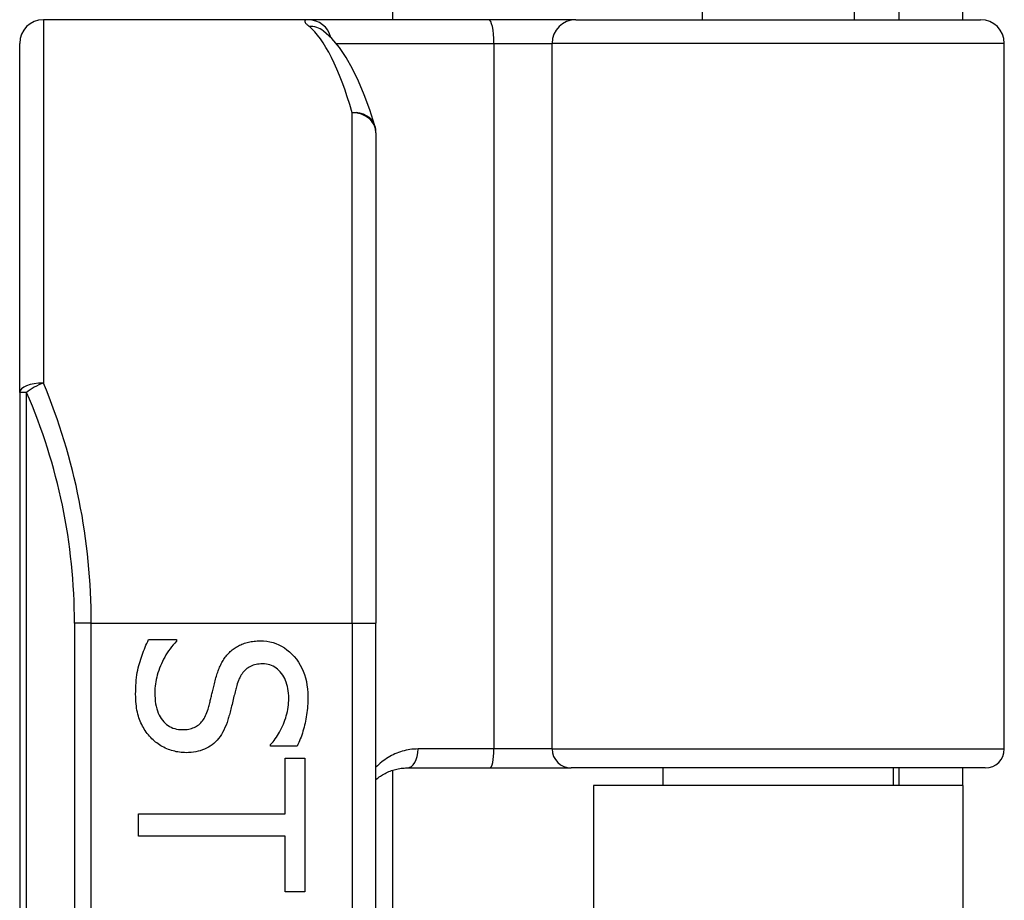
# Model space of a CAD drawing. Header units: inches. Extents: x 3 to 112, y 6 to 61.
# Tile 29 of 67: x 22.485 to 23.301, y 18.139 to 18.869. Entities that reach past the tile are written whole.
import ezdxf

# ---------------------------------------------------------------- set-up
doc = ezdxf.new("R2010")
doc.units = ezdxf.units.IN
doc.header["$MEASUREMENT"] = 0
doc.layers.add('Visible Edges(ANSI)', color=7, linetype='Continuous', lineweight=25)
doc.layers.add('Visible Tangent Edges(ANSI)', color=7, linetype='Continuous', lineweight=25)

msp = doc.modelspace()

# ---------------------------------------------------------------- linework, layer by layer
at = {"layer": 'Visible Edges(ANSI)'}
for p, q in [((22.79363, 37.67166), (22.79363, 18.86866)), ((23.05008, 19.0222), (23.05008, 18.86866)), ((23.17607, 19.0222), (23.17607, 18.86866)), ((23.21308, 18.89966), (23.21308, 18.86866)), ((23.26608, 18.86866), (23.26608, 18.89966)), ((22.7237, 18.86866), (22.50426, 18.86866)), ((22.87318, 18.86866), (22.7237, 18.86866)), ((22.94549, 18.86866), (22.87318, 18.86866)), ((22.94549, 18.86866), (23.28089, 18.86866)), ((22.73642, 18.85925), (22.73598, 18.85961)), ((22.48458, 18.55975), (22.48458, 18.84897)), ((23.30058, 18.26433), (23.30058, 18.84897)), ((22.77985, 18.77493), (22.77985, 18.36866)), ((22.48458, 18.55975), (22.48458, 16.67756)), ((22.77985, 16.86866), (22.77985, 18.36866)), ((22.5914, 18.35492), (22.61441, 18.35492)), ((22.61441, 18.35492), (22.61441, 18.35358)), ((22.69257, 18.2666), (22.69257, 18.26794)), ((22.71446, 18.2666), (22.69257, 18.2666)), ((22.70463, 18.25666), (22.72094, 18.25666)), ((22.70463, 18.21043), (22.70463, 18.25666)), ((22.72094, 18.25666), (22.72094, 18.14588)), ((22.79363, 18.24671), (22.79363, 16.99061)), ((22.80563, 18.24858), (22.87407, 18.24858)), ((22.87407, 18.24858), (22.94156, 18.24858)), ((23.28483, 18.24858), (22.94156, 18.24858)), ((23.0176, 18.24858), (23.0176, 18.23416)), ((23.20855, 18.24858), (23.20855, 18.23416)), ((23.21308, 18.24858), (23.21308, 18.23416)), ((23.26608, 18.23416), (23.26608, 18.24858)), ((23.26608, 18.23416), (22.96008, 18.23416)), ((22.96008, 18.23416), (22.96008, 17.00316)), ((23.26608, 18.23416), (23.26608, 17.00316)), ((22.58314, 18.19211), (22.58314, 18.21043)), ((22.58314, 18.21043), (22.70463, 18.21043)), ((22.70463, 18.19211), (22.58314, 18.19211)), ((22.70463, 18.14588), (22.70463, 18.19211)), ((22.72094, 18.14588), (22.70463, 18.14588))]:
    msp.add_line(p, q, dxfattribs=at)
at = {"layer": 'Visible Edges(ANSI)', "flags": 128}
for points in [[(22.77899, 18.7807), (22.77464, 18.79406), (22.77012, 18.8064), (22.76539, 18.81772), (22.76042, 18.82801), (22.75517, 18.83731), (22.74953, 18.84561), (22.74336, 18.85295), (22.73642, 18.85925)], [(22.58068, 18.3097), (22.58071, 18.31216), (22.58077, 18.31456), (22.58088, 18.3169), (22.58103, 18.31918), (22.58123, 18.32139), (22.58147, 18.32354), (22.58175, 18.32564), (22.58207, 18.32766), (22.58244, 18.32963), (22.58285, 18.33153), (22.58331, 18.33338), (22.58381, 18.33516), (22.58434, 18.3369), (22.58489, 18.33862), (22.58546, 18.34033), (22.58604, 18.34202), (22.58665, 18.34369), (22.58727, 18.34535), (22.58791, 18.34699), (22.58857, 18.34861), (22.58925, 18.35021), (22.58995, 18.3518), (22.59067, 18.35337), (22.5914, 18.35492)], [(22.61441, 18.35358), (22.61302, 18.35206), (22.61168, 18.3505), (22.6104, 18.34891), (22.60917, 18.34729), (22.60799, 18.34563), (22.60687, 18.34394), (22.6058, 18.34221), (22.60478, 18.34046), (22.60381, 18.33866), (22.6029, 18.33684), (22.60204, 18.33498), (22.60123, 18.33309), (22.60048, 18.33119), (22.5998, 18.3293), (22.59918, 18.32742), (22.59862, 18.32555), (22.59814, 18.3237), (22.59771, 18.32186), (22.59735, 18.32002), (22.59706, 18.3182), (22.59683, 18.31639), (22.59667, 18.3146), (22.59657, 18.31281), (22.59654, 18.31104)], [(22.65907, 18.34498), (22.65985, 18.34568), (22.66064, 18.34635), (22.66146, 18.34699), (22.6623, 18.3476), (22.66316, 18.34819), (22.66404, 18.34875), (22.66495, 18.34929), (22.66587, 18.3498), (22.66682, 18.35028), (22.66779, 18.35074), (22.66878, 18.35117), (22.66979, 18.35157), (22.67083, 18.35195), (22.67189, 18.35229), (22.67298, 18.3526), (22.6741, 18.35288), (22.67524, 18.35312), (22.67641, 18.35333), (22.6776, 18.35351), (22.67883, 18.35366), (22.68007, 18.35377), (22.68135, 18.35385), (22.68265, 18.3539), (22.68397, 18.35392)], [(22.68397, 18.35392), (22.68673, 18.35383), (22.68941, 18.35355), (22.69201, 18.3531), (22.69454, 18.35247), (22.69699, 18.35165), (22.69937, 18.35065), (22.70167, 18.34947), (22.7039, 18.34811), (22.70605, 18.34657), (22.70813, 18.34484), (22.71013, 18.34294), (22.71206, 18.34085), (22.71387, 18.33863), (22.71552, 18.3363), (22.71702, 18.33387), (22.71835, 18.33135), (22.71954, 18.32872), (22.72056, 18.326), (22.72142, 18.32318), (22.72213, 18.32026), (22.72268, 18.31724), (22.72308, 18.31412), (22.72331, 18.3109), (22.72339, 18.30758)], [(22.6469, 18.3222), (22.64722, 18.32339), (22.64756, 18.32454), (22.64791, 18.32568), (22.64827, 18.3268), (22.64865, 18.3279), (22.64904, 18.32897), (22.64944, 18.33003), (22.64985, 18.33106), (22.65028, 18.33208), (22.65072, 18.33307), (22.65118, 18.33404), (22.65165, 18.33499), (22.65213, 18.33592), (22.65264, 18.33683), (22.65318, 18.33773), (22.65374, 18.33861), (22.65432, 18.33947), (22.65493, 18.34031), (22.65556, 18.34113), (22.65621, 18.34194), (22.65689, 18.34273), (22.65759, 18.3435), (22.65832, 18.34425), (22.65907, 18.34498)], [(22.68587, 18.33482), (22.68445, 18.33479), (22.68307, 18.33469), (22.68174, 18.33453), (22.68046, 18.33431), (22.67922, 18.33402), (22.67804, 18.33366), (22.67691, 18.33325), (22.67582, 18.33276), (22.67479, 18.33222), (22.6738, 18.3316), (22.67286, 18.33093), (22.67197, 18.33019), (22.67112, 18.32939), (22.67032, 18.32853), (22.66955, 18.32762), (22.66882, 18.32665), (22.66814, 18.32562), (22.66749, 18.32454), (22.66688, 18.3234), (22.66631, 18.3222), (22.66578, 18.32094), (22.66529, 18.31963), (22.66484, 18.31827), (22.66443, 18.31684)], [(22.70754, 18.30635), (22.70749, 18.30844), (22.70737, 18.31046), (22.70716, 18.31241), (22.70687, 18.3143), (22.7065, 18.31611), (22.70604, 18.31786), (22.7055, 18.31955), (22.70488, 18.32116), (22.70418, 18.32271), (22.70339, 18.32419), (22.70252, 18.3256), (22.70156, 18.32695), (22.70054, 18.32821), (22.69947, 18.32936), (22.69834, 18.33039), (22.69716, 18.33132), (22.69593, 18.33214), (22.69465, 18.33285), (22.69332, 18.33346), (22.69193, 18.33395), (22.6905, 18.33433), (22.68901, 18.3346), (22.68747, 18.33477), (22.68587, 18.33482)], [(22.64065, 18.2973), (22.64094, 18.29836), (22.64123, 18.2994), (22.64151, 18.30042), (22.64178, 18.30143), (22.64204, 18.30242), (22.6423, 18.3034), (22.64254, 18.30437), (22.64278, 18.30532), (22.64301, 18.30625), (22.64324, 18.30717), (22.64345, 18.30808), (22.64366, 18.30897), (22.64387, 18.30987), (22.64409, 18.31081), (22.64433, 18.31179), (22.64457, 18.3128), (22.64482, 18.31385), (22.64509, 18.31493), (22.64536, 18.31605), (22.64565, 18.31721), (22.64595, 18.3184), (22.64625, 18.31963), (22.64657, 18.3209), (22.6469, 18.3222)], [(22.66443, 18.31684), (22.66417, 18.31586), (22.6639, 18.31484), (22.66362, 18.31378), (22.66334, 18.31268), (22.66305, 18.31155), (22.66276, 18.31038), (22.66246, 18.30918), (22.66215, 18.30794), (22.66184, 18.30666), (22.66152, 18.30534), (22.66119, 18.30399), (22.66086, 18.30261), (22.66053, 18.30122), (22.6602, 18.29988), (22.65988, 18.29857), (22.65956, 18.2973), (22.65924, 18.29608), (22.65893, 18.29489), (22.65863, 18.29374), (22.65833, 18.29263), (22.65803, 18.29156), (22.65774, 18.29053), (22.65746, 18.28954), (22.65717, 18.28859)], [(22.59319, 18.27374), (22.5922, 18.27485), (22.59126, 18.27599), (22.59035, 18.27715), (22.58948, 18.27833), (22.58865, 18.27954), (22.58786, 18.28078), (22.58711, 18.28204), (22.58639, 18.28332), (22.58572, 18.28463), (22.58508, 18.28596), (22.58448, 18.28732), (22.58392, 18.28871), (22.5834, 18.29013), (22.58293, 18.29161), (22.58251, 18.29316), (22.58212, 18.29476), (22.58179, 18.29642), (22.58149, 18.29814), (22.58125, 18.29992), (22.58104, 18.30176), (22.58089, 18.30365), (22.58077, 18.30561), (22.58071, 18.30762), (22.58068, 18.3097)], [(22.59654, 18.31104), (22.59658, 18.30856), (22.59672, 18.30618), (22.59693, 18.30391), (22.59724, 18.30174), (22.59764, 18.29967), (22.59812, 18.29771), (22.59869, 18.29585), (22.59934, 18.29409), (22.60009, 18.29244), (22.60092, 18.29088), (22.60184, 18.28944), (22.60285, 18.28809), (22.60393, 18.28685), (22.60507, 18.28572), (22.60626, 18.2847), (22.60751, 18.28378), (22.60881, 18.28297), (22.61018, 18.28227), (22.6116, 18.28168), (22.61307, 18.28119), (22.61461, 18.28082), (22.61619, 18.28055), (22.61784, 18.28038), (22.61954, 18.28033)], [(22.69257, 18.26794), (22.69357, 18.26906), (22.69454, 18.27023), (22.69549, 18.27146), (22.69642, 18.27274), (22.69733, 18.27407), (22.69821, 18.27544), (22.69908, 18.27688), (22.69992, 18.27836), (22.70074, 18.27989), (22.70154, 18.28147), (22.70231, 18.28311), (22.70307, 18.2848), (22.70378, 18.28652), (22.70443, 18.28825), (22.70502, 18.29), (22.70555, 18.29176), (22.70602, 18.29353), (22.70642, 18.29532), (22.70676, 18.29712), (22.70704, 18.29894), (22.70726, 18.30077), (22.70741, 18.30262), (22.7075, 18.30448), (22.70754, 18.30635)], [(22.72339, 18.30758), (22.72338, 18.30565), (22.72333, 18.30374), (22.72325, 18.30185), (22.72314, 18.29998), (22.72299, 18.29813), (22.72282, 18.2963), (22.72261, 18.29448), (22.72237, 18.29269), (22.7221, 18.29091), (22.7218, 18.28915), (22.72147, 18.28741), (22.7211, 18.28569), (22.72071, 18.28399), (22.72028, 18.28231), (22.71983, 18.28064), (22.71935, 18.279), (22.71884, 18.27738), (22.7183, 18.27578), (22.71773, 18.2742), (22.71713, 18.27264), (22.71651, 18.2711), (22.71585, 18.26958), (22.71517, 18.26808), (22.71446, 18.2666)], [(22.61954, 18.28033), (22.6209, 18.28036), (22.62221, 18.28044), (22.62348, 18.28058), (22.6247, 18.28078), (22.62589, 18.28104), (22.62702, 18.28135), (22.62812, 18.28172), (22.62917, 18.28214), (22.63018, 18.28262), (22.63114, 18.28316), (22.63207, 18.28375), (22.63294, 18.28441), (22.63378, 18.28512), (22.63458, 18.2859), (22.63535, 18.28674), (22.63608, 18.28765), (22.63678, 18.28863), (22.63744, 18.28967), (22.63806, 18.29078), (22.63865, 18.29195), (22.6392, 18.29319), (22.63972, 18.29449), (22.6402, 18.29587), (22.64065, 18.2973)], [(22.65717, 18.28859), (22.65642, 18.28628), (22.6556, 18.28408), (22.65472, 18.28198), (22.65378, 18.27998), (22.65278, 18.27809), (22.65172, 18.27631), (22.65059, 18.27463), (22.64941, 18.27306), (22.64816, 18.27159), (22.64685, 18.27023), (22.64548, 18.26897), (22.64405, 18.26782), (22.64256, 18.26677), (22.64102, 18.26581), (22.63942, 18.26494), (22.63776, 18.26416), (22.63604, 18.26348), (22.63427, 18.26288), (22.63244, 18.26238), (22.63055, 18.26197), (22.62861, 18.26165), (22.62661, 18.26142), (22.62456, 18.26128), (22.62245, 18.26124)], [(22.62245, 18.26124), (22.62109, 18.26126), (22.61974, 18.26133), (22.61839, 18.26144), (22.61705, 18.2616), (22.61571, 18.26181), (22.61438, 18.26206), (22.61305, 18.26236), (22.61173, 18.2627), (22.61041, 18.26309), (22.60909, 18.26352), (22.60778, 18.264), (22.60648, 18.26453), (22.60519, 18.2651), (22.60394, 18.2657), (22.60272, 18.26634), (22.60153, 18.26702), (22.60037, 18.26773), (22.59925, 18.26848), (22.59816, 18.26927), (22.5971, 18.27009), (22.59607, 18.27095), (22.59508, 18.27184), (22.59412, 18.27277), (22.59319, 18.27374)], [(22.77986, 18.23899), (22.78073, 18.23972), (22.78162, 18.24043), (22.78253, 18.2411), (22.78346, 18.24175), (22.78441, 18.24237), (22.78537, 18.24297), (22.78636, 18.24354), (22.78736, 18.24408), (22.78838, 18.2446), (22.78942, 18.24509), (22.79047, 18.24554), (22.79154, 18.24597), (22.79263, 18.24637), (22.79374, 18.24674), (22.79486, 18.24708), (22.796, 18.24738), (22.79716, 18.24766), (22.79833, 18.2479), (22.79952, 18.2481), (22.80072, 18.24827), (22.80193, 18.2484), (22.80315, 18.2485), (22.80438, 18.24856), (22.80563, 18.24858)]]:
    msp.add_lwpolyline(points, dxfattribs=at)
at = {"layer": 'Visible Edges(ANSI)'}
for centre, radius, start, end in [((22.50426, 18.84897), 0.01969, 90, 180), ((23.28089, 18.84897), 0.01969, 0, 90), ((22.76017, 18.77493), 0.01969, 0, 17.04152), ((23.28483, 18.26433), 0.01575, 270, 0)]:
    msp.add_arc(centre, radius, start, end, dxfattribs=at)
at = {"layer": 'Visible Tangent Edges(ANSI)'}
for p, q in [((22.50426, 18.86866), (22.50426, 18.56758)), ((22.74689, 18.84897), (22.87763, 18.84897)), ((22.87763, 18.84897), (22.87763, 18.26433)), ((22.87763, 18.84897), (22.92584, 18.84897)), ((23.30058, 18.84897), (22.92584, 18.84897)), ((22.92584, 18.26433), (22.92584, 18.84897)), ((22.76017, 18.36866), (22.76017, 18.79158)), ((22.49034, 18.55975), (22.48458, 18.55975)), ((22.49034, 16.67756), (22.49034, 18.55975)), ((22.54391, 18.36866), (22.52999, 18.36866)), ((22.52999, 18.36866), (22.52999, 16.86866)), ((22.54391, 18.36866), (22.76017, 18.36866)), ((22.54391, 16.86866), (22.54391, 18.36866)), ((22.76017, 18.36866), (22.76017, 16.86866)), ((22.76017, 18.36866), (22.77985, 18.36866)), ((22.87763, 18.26433), (22.81477, 18.26433)), ((22.92584, 18.26433), (22.87763, 18.26433)), ((22.92584, 18.26433), (23.30058, 18.26433))]:
    msp.add_line(p, q, dxfattribs=at)
at = {"layer": 'Visible Tangent Edges(ANSI)', "flags": 128}
for points in [[(22.7237, 18.86866), (22.72321, 18.86865), (22.72277, 18.86862), (22.72237, 18.86857), (22.72201, 18.8685), (22.7217, 18.86842), (22.72144, 18.86831), (22.72122, 18.86819), (22.72105, 18.86805), (22.72092, 18.86788), (22.72084, 18.8677), (22.7208, 18.8675), (22.72081, 18.86728), (22.72086, 18.86704), (22.72095, 18.86678), (22.7211, 18.8665), (22.72128, 18.8662), (22.72152, 18.86588), (22.72179, 18.86555), (22.72211, 18.86519), (22.72248, 18.86482), (22.72289, 18.86443), (22.72334, 18.86402), (22.72383, 18.8636), (22.72437, 18.86315)], [(22.81477, 18.26433), (22.81307, 18.26429), (22.81137, 18.2642), (22.8097, 18.26405), (22.80804, 18.26384), (22.80639, 18.26357), (22.80477, 18.26324), (22.80317, 18.26286), (22.8016, 18.26243), (22.80004, 18.26194), (22.79852, 18.26141), (22.79701, 18.26082), (22.79553, 18.26019), (22.79408, 18.25951), (22.79266, 18.25879), (22.79125, 18.25802), (22.78988, 18.2572), (22.78853, 18.25635), (22.78721, 18.25545), (22.78591, 18.2545), (22.78465, 18.25352), (22.78341, 18.25249), (22.7822, 18.25142), (22.78101, 18.2503), (22.77986, 18.24914)]]:
    msp.add_lwpolyline(points, dxfattribs=at)
at = {"layer": 'Visible Tangent Edges(ANSI)'}
msp.add_arc((22.04968, 18.36866), 0.48031, 0, 23.44387, dxfattribs=at)
for centre, major_axis, ratio, start_param, end_param in [((22.7237, 18.84897), (0, 0.01969), 0.985236, 4.962801, 6.283185), ((22.87318, 18.84897), (0, 0.01969), 0.225879, 4.712389, 6.283185), ((22.94549, 18.84897), (0, 0.01969), 0.998608, 0, 1.570796), ((22.72437, 18.84368), (0.01205, 0.01557), 0.971402, 0, 0.672693), ((22.71064, 18.36866), (0, -0.5), 0.185699, 2.578938, 2.993098), ((22.76017, 18.77493), (0.01882, 0.00577), 0.834757, 0, 1.320298), ((22.76017, 18.77493), (0.01969, 0), 0.845842, 0, 1.570796), ((22.50426, 18.55975), (-0.01969, 0), 0.39785, 4.712389, 6.283185), ((22.50426, 18.55975), (0.01806, 0.00783), 0.369668, 1.411843, 2.276718), ((22.0636, 18.36866), (0, 0.5), 0.96063, 4.712389, 5.121562), ((22.80563, 18.26433), (0, -0.01575), 0.580671, 0, 1.570796), ((22.87407, 18.26433), (0, -0.01575), 0.225879, 0, 1.570796), ((22.94156, 18.26433), (0, -0.01575), 0.998608, 4.712389, 6.283185)]:
    msp.add_ellipse(centre, major_axis=major_axis, ratio=ratio, start_param=start_param, end_param=end_param, dxfattribs=at)

doc.saveas('drawing.dxf')
